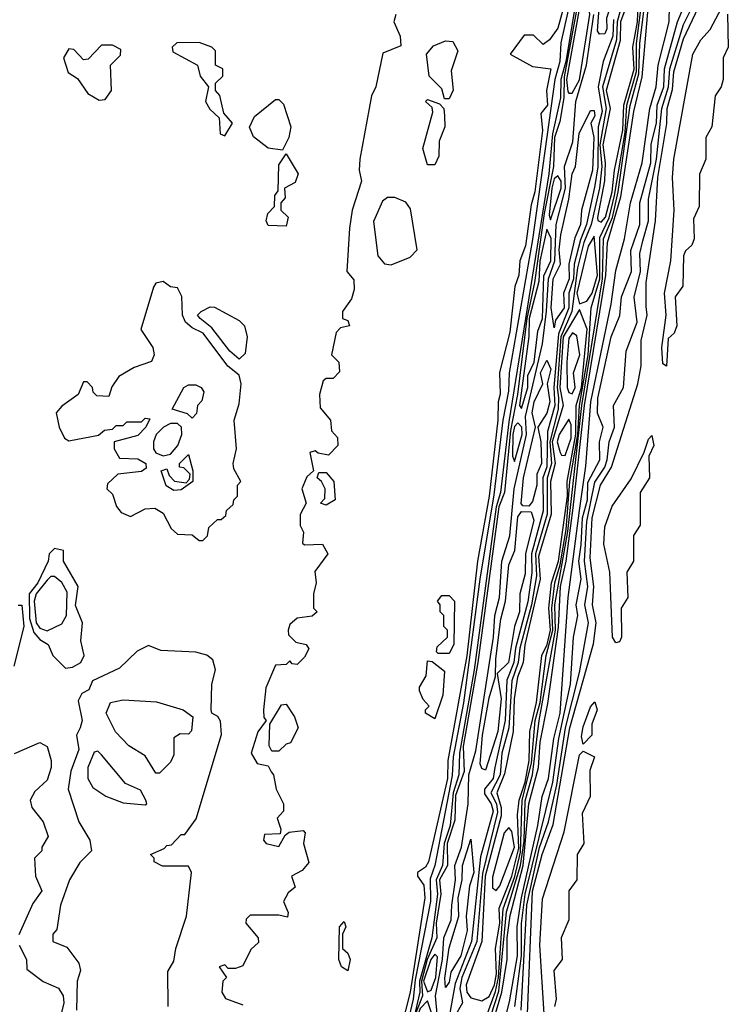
# Model space of a CAD drawing. Extents: x 2889633 to 3052318, y 540750 to 918690.
# Tile 85 of 256: x 3041059 to 3043016, y 594311 to 597031. Entities that reach past the tile are written whole.
import ezdxf

# ---------------------------------------------------------------- set-up
doc = ezdxf.new("R2010")
doc.units = 0

msp = doc.modelspace()

# ---------------------------------------------------------------- linework, layer by layer
at = {"layer": '0CON02XD'}
for points in [[(3042627.1, 597272.9), (3042567.5, 596915), (3042553.7, 596865), (3042552.2, 596815), (3042530.5, 596715), (3042520.2, 596605), (3042409.7, 595920.3), (3042387.1, 595725), (3042375.2, 595685), (3042314.4, 595235), (3042273.4, 595005), (3042271.3, 594945), (3042256, 594895), (3042247.5, 594805), (3042231, 594755), (3042226.9, 594695), (3042209.2, 594655), (3042212.9, 594615), (3042196.9, 594495), (3042162.6, 594375), (3042164.1, 594345), (3042156.9, 594313.1), (3042101.1, 594068.9)], [(3042636.9, 597275), (3042562.6, 596872.6), (3042561.7, 596815), (3042550.3, 596749.7), (3042535.6, 596705), (3042533.1, 596625), (3042507.6, 596495), (3042480.8, 596305), (3042459, 596205), (3042433.3, 595995), (3042413.9, 595896.1), (3042398.2, 595725), (3042382.3, 595685), (3042324, 595255), (3042283.3, 595023.3), (3042286.1, 594953.9), (3042262.3, 594887.7), (3042260.5, 594819.6), (3042239.5, 594755), (3042240, 594695), (3042218.1, 594655), (3042221.6, 594615), (3042209, 594535), (3042210.5, 594495), (3042184.5, 594435), (3042168.5, 594375), (3042171.6, 594335), (3042152.2, 594285)], [(3042747.1, 597165), (3042709, 597025), (3042707.2, 596975), (3042668.6, 596845), (3042678.8, 596785), (3042661.3, 596685), (3042666.6, 596625), (3042659.7, 596565), (3042637.5, 596465), (3042617.3, 596415), (3042599.5, 596345), (3042583.6, 596225), (3042553.3, 596155), (3042543, 596015), (3042546.6, 595986.6), (3042546.4, 595955), (3042522.7, 595865), (3042527.4, 595805), (3042515.2, 595764.8), (3042515.8, 595665), (3042483.7, 595555), (3042485.8, 595495), (3042472.6, 595415), (3042440, 595295), (3042435.3, 595255), (3042418, 595205), (3042410, 595075), (3042390.7, 595005), (3042385.9, 594945), (3042360, 594895), (3042375.3, 594865), (3042378.3, 594841.7), (3042337.2, 594672.8), (3042321.8, 594485), (3042280.4, 594385), (3042274.6, 594355), (3042281.4, 594315), (3042258.8, 594275)], [(3042583.4, 597103.4), (3042553.6, 596966.4), (3042550.7, 596915), (3042536.7, 596865), (3042475, 596423.3), (3042410.8, 596055), (3042408.8, 596005), (3042393.1, 595925), (3042368.4, 595718.4), (3042330, 595485), (3042285, 595143.8), (3042256.1, 594995), (3042253.4, 594943.4), (3042205.8, 594695), (3042192.2, 594657.8), (3042193.3, 594595), (3042150.8, 594379.2), (3042145.8, 594325.7), (3042099.2, 594129.2)], [(3042572.1, 597105), (3042545, 597007.5), (3042522.5, 596975), (3042505, 596962.5), (3042477.7, 596987.7), (3042451.7, 596988.3), (3042413.3, 596935), (3042475, 596901.2), (3042526, 596895), (3042513.3, 596835), (3042516.4, 596795), (3042498.3, 596771.7), (3042503.1, 596725), (3042481.9, 596555), (3042471.1, 596518.9), (3042455.6, 596405.6), (3042440, 596365), (3042437.1, 596325), (3042426, 596294), (3042412.7, 596167.3), (3042383.9, 596056.1), (3042386.1, 595996.1), (3042380, 595975), (3042379.5, 595925), (3042355.4, 595715), (3042322.9, 595535), (3042293.4, 595273.4), (3042241.5, 594985), (3042240, 594935), (3042187.5, 594705), (3042179.5, 594690.4), (3042157.5, 594675), (3042157.5, 594665), (3042175, 594640), (3042178.1, 594605), (3042136.9, 594345), (3042112.6, 594247.4)], [(3042349.2, 594075), (3042411.9, 594318.1), (3042434, 594445), (3042432.8, 594525), (3042444.3, 594605), (3042490, 594805), (3042502.1, 594885), (3042519.2, 594935), (3042533.8, 595045), (3042551.5, 595115), (3042573.8, 595435), (3042604.7, 595675), (3042622.2, 595797.8), (3042636, 595975), (3042692.1, 596245), (3042705, 596337.5), (3042729.4, 596425), (3042745.6, 596525), (3042777.5, 596635), (3042799.5, 596785), (3042816.9, 596845), (3042821.9, 596905), (3042852.9, 597025), (3042854.2, 597115)], [(3042575, 596827.5), (3042585, 596828.1), (3042605.2, 596864.8), (3042633.5, 597045), (3042625, 597107.5), (3042615, 597100), (3042605, 597064), (3042569, 596865), (3042572.7, 596832.7), (3042575, 596827.5)], [(3042750.9, 597115), (3042718.4, 597025), (3042717.1, 596972.9), (3042678.3, 596835), (3042689.2, 596785), (3042669, 596685), (3042675.9, 596635), (3042674.2, 596585.8), (3042654.7, 596484.6), (3042655.8, 596475.8), (3042665, 596471.4)], [(3042660.5, 596990.4), (3042655, 597000), (3042660, 597075), (3042665, 597090), (3042685, 597100), (3042690, 597065), (3042679.2, 597035), (3042680.8, 597005), (3042675, 596991.2), (3042660.5, 596990.4)], [(3042665, 596471.4), (3042676.5, 596485), (3042695.2, 596554.8), (3042701.2, 596615), (3042724.4, 596725.6), (3042727, 596795), (3042756, 596894), (3042752.6, 596955), (3042764.8, 597025), (3042769.1, 597115)], [(3042845, 596073.3), (3042835, 596080), (3042832, 596125), (3042843.8, 596215), (3042840, 596275), (3042856.7, 596365), (3042866.7, 596505), (3042861.4, 596595), (3042865.8, 596645), (3042918, 596935), (3042940, 596975), (3042966.1, 597003.9), (3043013.3, 597095)], [(3042348.8, 594245), (3042382, 594348), (3042403.4, 594566.6), (3042442.2, 594695), (3042451.9, 594761.9), (3042455, 594873.3), (3042474.8, 594945.2), (3042493.2, 595095), (3042538.4, 595345), (3042537, 595415), (3042573, 595617), (3042611.5, 595965), (3042668.5, 596315), (3042671.1, 596425), (3042696, 596484), (3042712, 596555), (3042745, 596793.3), (3042768.9, 596881.1), (3042771.1, 596965), (3042785, 597076.7)], [(3042360.9, 594245), (3042390.5, 594345), (3042405.3, 594435), (3042404.7, 594495), (3042413.3, 594556.7), (3042449.5, 594695), (3042465.4, 594865), (3042491.8, 594965), (3042496.2, 595035), (3042517.6, 595142.4), (3042546.7, 595353.3), (3042552, 595465), (3042567.7, 595535), (3042587.5, 595682.5), (3042618.4, 595965), (3042677.5, 596325), (3042682.5, 596415), (3042719, 596541.1), (3042755, 596777.5), (3042777.6, 596872.4), (3042795, 597072.5)], [(3042426.4, 594305), (3042444.7, 594445), (3042444.7, 594534.7), (3042454.8, 594615.2), (3042531.3, 594925), (3042547.8, 595045), (3042580, 595195), (3042588.6, 595325), (3042600, 595385), (3042595.6, 595415), (3042609.4, 595485), (3042603.1, 595535), (3042609.4, 595580.6), (3042613.4, 595655), (3042626.9, 595705), (3042627.8, 595752.2), (3042660.6, 595815), (3042660, 595865), (3042670, 595905), (3042654.2, 595944.2), (3042655.8, 595985), (3042692.5, 596155), (3042716.1, 596213.9), (3042720.8, 596265), (3042748.6, 596335), (3042746.8, 596393.2), (3042771.4, 596465), (3042771.9, 596525), (3042802.1, 596635), (3042803.1, 596686.9), (3042817.7, 596745), (3042819.2, 596795), (3042837.5, 596845), (3042839.6, 596895), (3042875.5, 597025), (3042897.1, 597075)], [(3042097.5, 597045), (3042092.5, 597025), (3042110, 596985), (3042111.7, 596958.3), (3042061.7, 596938.3), (3042042, 596845), (3042030.7, 596820.7), (3041998.6, 596645), (3041996.2, 596615), (3042002.5, 596585), (3041976.7, 596505), (3041970, 596455), (3041962.5, 596335), (3041981.7, 596311.7), (3041982.5, 596285), (3041975, 596260), (3041950, 596225), (3041950, 596205), (3041965, 596200), (3041970, 596185), (3041945, 596180), (3041933, 596167), (3041920, 596105), (3041940, 596085), (3041941.7, 596058.3), (3041925, 596040), (3041905, 596040), (3041897, 596033), (3041886.7, 595995), (3041888.3, 595958.3), (3041917.5, 595925), (3041920, 595895), (3041937, 595877), (3041937.5, 595855), (3041911.7, 595828.3), (3041883, 595833), (3041875, 595840), (3041860, 595835), (3041870, 595785), (3041851.7, 595768.3), (3041838, 595735), (3041850, 595695), (3041833.6, 595663.6), (3041833.6, 595633.6), (3041842.5, 595615), (3041840, 595585), (3041845, 595580), (3041895, 595582.5), (3041910, 595555), (3041873.6, 595506.4), (3041877.5, 595475), (3041870, 595445), (3041870, 595405), (3041880, 595395), (3041867, 595383), (3041825, 595377.5), (3041805, 595360), (3041800, 595345), (3041801.7, 595331.7), (3041821.7, 595311.7), (3041850, 595305), (3041857, 595293), (3041845, 595270), (3041825, 595250), (3041811.7, 595251.7), (3041805, 595260), (3041795, 595250), (3041765, 595247.5), (3041738.8, 595185), (3041732, 595125), (3041733.6, 595103.6), (3041740, 595095), (3041716.4, 595063.6), (3041698.6, 595005), (3041715, 594976.7), (3041745, 594970), (3041753, 594953), (3041760, 594945), (3041767.5, 594905), (3041787.5, 594865), (3041787.5, 594845), (3041770, 594825), (3041780, 594795), (3041778.3, 594781.7), (3041735, 594780), (3041732.5, 594765), (3041740, 594755), (3041775, 594747.5), (3041791.7, 594778.3), (3041803, 594787), (3041841.7, 594791.7), (3041847.5, 594785), (3041842.5, 594755), (3041857, 594703), (3041839.3, 594680.7), (3041810, 594665), (3041820, 594635), (3041800.7, 594619.3), (3041787.5, 594595), (3041800, 594565), (3041798.3, 594551.7), (3041775, 594557.5), (3041695, 594557.5), (3041683.9, 594546.1), (3041683.3, 594535), (3041717.5, 594495), (3041718.3, 594481.7), (3041697, 594463), (3041675, 594417.5), (3041655, 594410), (3041635, 594410), (3041625, 594420), (3041610, 594415), (3041630, 594385), (3041620, 594375), (3041617.5, 594345), (3041627, 594327), (3041675, 594310)], [(3042212.1, 594285), (3042207.1, 594335), (3042226.6, 594435), (3042230.6, 594495), (3042250.7, 594545), (3042252, 594585), (3042262, 594655), (3042260.6, 594695), (3042278.9, 594745), (3042297.7, 594865), (3042299.2, 594945), (3042318.7, 595011.3), (3042367.6, 595325), (3042370.9, 595385), (3042383.8, 595435), (3042390.5, 595535), (3042412.5, 595605), (3042424.4, 595735), (3042458.2, 595885), (3042455.5, 595935), (3042502.9, 596135), (3042514.1, 596225.9), (3042519.1, 596315), (3042536.7, 596365), (3042540.8, 596465), (3042566.5, 596565), (3042563.1, 596625), (3042586.7, 596693.3), (3042594.5, 596805), (3042624.1, 596905), (3042644.2, 597045)], [(3042336, 594245), (3042373.2, 594346.8), (3042381.4, 594385), (3042393.7, 594575), (3042426.1, 594663.9), (3042441.7, 594731.7), (3042446.5, 594875), (3042472.5, 594977.5), (3042482.9, 595095), (3042496.2, 595145), (3042513.1, 595275), (3042531.5, 595345), (3042528.7, 595405), (3042536.4, 595475), (3042551.7, 595525), (3042567.7, 595622.3), (3042578.3, 595755), (3042600.3, 595885), (3042604.8, 595965), (3042629, 596105), (3042637.1, 596235), (3042661, 596315), (3042661.4, 596368.6), (3042661.1, 596428.9), (3042686.8, 596483.2), (3042702, 596545), (3042730.6, 596719.4), (3042735.7, 596795), (3042762.1, 596887.9), (3042762.3, 596965), (3042774.8, 597065.2)], [(3042443.5, 594295), (3042459.7, 594585), (3042494.6, 594744.6), (3042519.6, 594815), (3042542.2, 594917.8), (3042565.9, 595075), (3042605, 595227.5), (3042629.4, 595365), (3042620, 595415), (3042627.9, 595465), (3042618.5, 595535), (3042624.7, 595645), (3042646.9, 595753.1), (3042674.5, 595795), (3042680.9, 595815), (3042686.9, 595865), (3042701.9, 595905), (3042698.8, 595965), (3042726, 596015), (3042733.8, 596115), (3042764.2, 596195), (3042755.9, 596264.1), (3042773.3, 596335), (3042771.9, 596385), (3042779.8, 596420.2), (3042795.5, 596475), (3042795.6, 596535), (3042817.8, 596645), (3042832.5, 596785), (3042850.6, 596845), (3042854, 596895), (3042892.2, 597017.8), (3042916.4, 597065)], [(3042461.5, 594285), (3042475, 594623.3), (3042501.8, 594725), (3042532.3, 594807.7), (3042578, 595075), (3042643.2, 595306.8), (3042650.9, 595365), (3042640.5, 595415), (3042644.6, 595465.4), (3042633.9, 595543.9), (3042639.6, 595655), (3042662.7, 595745), (3042693.5, 595795), (3042765.7, 596025), (3042775.6, 596075), (3042775.6, 596145), (3042792.2, 596215), (3042788.7, 596238.7), (3042788.9, 596305), (3042814.5, 596475), (3042820.8, 596595), (3042846, 596744), (3042847.1, 596785), (3042861.9, 596838.1), (3042865, 596886.7), (3042892, 596978), (3042933.8, 597065)], [(3043013.8, 597046.2), (3043015.8, 596955), (3043002, 596925), (3043001.2, 596865), (3042996.2, 596845), (3042979.5, 596820.4), (3042970, 596735), (3042954, 596705), (3042954, 596645), (3042935.9, 596604.1), (3042935.8, 596515), (3042919.3, 596480.7), (3042921.2, 596425), (3042915, 596407.5), (3042897.5, 596392.5), (3042891.7, 596378.3), (3042890, 596295), (3042868.8, 596265), (3042874, 596185), (3042866, 596165), (3042850, 596150), (3042845, 596073.3)], [(3042698.8, 597031.2), (3042697.3, 596985), (3042670, 596915), (3042656.6, 596845), (3042667.5, 596777.5), (3042656.4, 596735), (3042655.8, 596624.2), (3042647.6, 596572.3), (3042624.6, 596465), (3042607.2, 596422.8), (3042590.3, 596355), (3042588, 596315), (3042575.8, 596275), (3042575.2, 596234.8), (3042546.9, 596163.1), (3042534, 596015), (3042536.5, 595965), (3042516.8, 595893.2), (3042514.7, 595795.4), (3042503.8, 595765), (3042504.5, 595674.5), (3042472.7, 595555), (3042472.9, 595502.9), (3042462.4, 595422.4), (3042428.2, 595295), (3042423.3, 595255), (3042403.9, 595206.1), (3042399.6, 595095), (3042371.2, 594965), (3042366.5, 594935), (3042342.7, 594905), (3042342.7, 594892.7), (3042361.2, 594865), (3042366.6, 594845), (3042331.4, 594718.6), (3042306.2, 594485), (3042261.7, 594368.3), (3042226.5, 594175)], [(3041278.3, 596808.3), (3041295, 596810), (3041312.5, 596835), (3041310, 596905), (3041337, 596933), (3041338.3, 596948.3), (3041315, 596960), (3041285, 596960), (3041248.3, 596921.7), (3041235, 596920), (3041208.3, 596948.3), (3041195, 596950), (3041180, 596925), (3041192.5, 596885), (3041218.3, 596868.3), (3041247, 596827), (3041278.3, 596808.3)], [(3041625, 596710), (3041646.7, 596745), (3041622.5, 596772.5), (3041611.7, 596821.7), (3041600, 596835), (3041600, 596855), (3041620, 596875), (3041620, 596895), (3041600, 596905), (3041600, 596945), (3041590, 596955), (3041555, 596967.5), (3041493, 596967), (3041480, 596955), (3041481.7, 596941.7), (3041550, 596905), (3041557.5, 596875), (3041580, 596845), (3041572.5, 596805), (3041583.6, 596783.6), (3041610, 596760), (3041612.5, 596715), (3041625, 596710)], [(3042245, 596812.5), (3042232.5, 596812.5), (3042225, 596840), (3042190, 596875), (3042182.5, 596935), (3042201.7, 596958.3), (3042235, 596972.5), (3042255, 596970), (3042268.8, 596945), (3042250.7, 596889.3), (3042256.4, 596836.4), (3042245, 596812.5)], [(3041785, 596670), (3041745, 596676.2), (3041705, 596707.5), (3041693.9, 596733.9), (3041707, 596763), (3041765, 596810), (3041775, 596810), (3041787, 596797), (3041807.5, 596735), (3041802.5, 596705), (3041785, 596670)], [(3042205, 596630), (3042185, 596630), (3042172.5, 596675), (3042200, 596775), (3042198.3, 596788.3), (3042180, 596805), (3042185, 596810), (3042218.3, 596798.3), (3042230, 596785), (3042232.5, 596765), (3042233.3, 596735), (3042217.5, 596695), (3042216.1, 596653.9), (3042205, 596630)], [(3042535, 596180), (3042526.5, 596235), (3042532.5, 596315), (3042552.2, 596355), (3042548.5, 596395), (3042553.3, 596436.7), (3042575.6, 596535), (3042584.4, 596605), (3042594.3, 596625), (3042603.8, 596716.2), (3042635, 596780), (3042645, 596780), (3042647.1, 596765), (3042636.2, 596745), (3042644.5, 596705), (3042640.9, 596615), (3042610.5, 596505), (3042607.5, 596465), (3042591.8, 596428.2), (3042575.4, 596355), (3042576.6, 596315), (3042560.6, 596275), (3042562.2, 596235), (3042538.8, 596201.2), (3042535, 596180)], [(3041795, 596460), (3041745, 596462.5), (3041740, 596475), (3041744, 596495), (3041762.5, 596515), (3041763.8, 596545), (3041772.5, 596557.5), (3041775, 596630), (3041795, 596660), (3041827.5, 596605), (3041819.3, 596580.7), (3041790, 596565), (3041791.7, 596538.3), (3041780, 596525), (3041780, 596505), (3041800, 596485), (3041795, 596460)], [(3042525, 596477.5), (3042554.6, 596565), (3042554.6, 596584.6), (3042545, 596599.2), (3042535, 596591.4), (3042528.1, 596565), (3042521.2, 596491.2), (3042525, 596477.5)], [(3042085, 596353.8), (3042137.5, 596375), (3042156.2, 596395), (3042138.1, 596508.1), (3042125, 596526.2), (3042095, 596540), (3042075, 596540), (3042060.8, 596529.2), (3042036.4, 596473.6), (3042048.3, 596378.3), (3042066.4, 596356.4), (3042085, 596353.8)], [(3042445, 595956.7), (3042462.5, 596015), (3042462.5, 596047.5), (3042479.6, 596085), (3042489.8, 596170.2), (3042502.5, 596205), (3042506.7, 596323.3), (3042525.8, 596365), (3042526.5, 596426.5), (3042515, 596452.5), (3042495, 596363.3), (3042492.4, 596307.7), (3042466.3, 596205), (3042464.8, 596155.2), (3042438.8, 595965), (3042445, 595956.7)], [(3042605, 596246.2), (3042625, 596252.9), (3042640.3, 596275), (3042654.2, 596325), (3042645, 596432.5), (3042628.5, 596405), (3042597.3, 596275), (3042605, 596246.2)], [(3041565, 595592.5), (3041577.5, 595605), (3041581.7, 595628.3), (3041605, 595650), (3041615, 595650), (3041628.3, 595661.7), (3041630, 595675), (3041648.3, 595691.7), (3041650, 595705), (3041660, 595715), (3041660, 595745), (3041670, 595755), (3041650, 595790), (3041648.8, 595805), (3041658.1, 595845), (3041651.2, 595925), (3041665, 595970), (3041670.6, 596025), (3041665, 596048.8), (3041634, 596074), (3041566, 596165), (3041535, 596179.2), (3041517.1, 596195), (3041508.6, 596215), (3041506.4, 596266.4), (3041495, 596290), (3041475, 596292.5), (3041455, 596307.5), (3041435, 596302.5), (3041428.3, 596291.7), (3041393.3, 596175), (3041426.7, 596125), (3041430, 596105), (3041423, 596087), (3041375, 596070), (3041332.5, 596045), (3041313, 596017), (3041305, 595990), (3041271.7, 595991.7), (3041261.7, 596001.7), (3041260, 596015), (3041245, 596030), (3041235, 596030), (3041220, 595995), (3041175, 595963.3), (3041160, 595945), (3041167.5, 595905), (3041182.5, 595875), (3041195, 595867.5), (3041277, 595883), (3041293, 595897), (3041315, 595900), (3041325, 595910), (3041345, 595910), (3041355, 595920), (3041395, 595920), (3041405, 595930), (3041418.3, 595928.3), (3041407.5, 595905), (3041385, 595882.5), (3041320, 595865), (3041320, 595845), (3041335, 595820), (3041385, 595817.5), (3041407.5, 595805), (3041408.3, 595791.7), (3041395, 595782.5), (3041330, 595775), (3041301.7, 595748.3), (3041300, 595735), (3041315, 595720), (3041326.1, 595686.1), (3041339.5, 595669.6), (3041365, 595658.8), (3041405, 595680), (3041431.7, 595681.7), (3041455, 595667.5), (3041477.5, 595625), (3041495, 595610), (3041535, 595607.5), (3041555, 595592.5), (3041565, 595592.5)], [(3041665, 596093.3), (3041638.8, 596115), (3041590, 596180), (3041557.5, 596205), (3041550, 596215), (3041560, 596225), (3041585, 596237.5), (3041597, 596237), (3041665, 596200), (3041680, 596185), (3041687.5, 596155), (3041681.7, 596108.3), (3041665, 596093.3)], [(3042335, 594321.2), (3042355, 594332.5), (3042370.4, 594365), (3042375.6, 594395.5), (3042372.8, 594465), (3042384.8, 594535), (3042383.3, 594576.8), (3042418.1, 594665), (3042437.7, 594742.3), (3042433.8, 594835), (3042438.1, 594875), (3042455.2, 594925), (3042466.3, 594985), (3042468.1, 595065), (3042486.2, 595145), (3042501.1, 595275), (3042515.4, 595304.6), (3042524.8, 595345), (3042520.6, 595405), (3042527.8, 595475), (3042547.3, 595535), (3042572.2, 595715), (3042571, 595755), (3042595, 595886.2), (3042596.1, 595965), (3042610, 596015), (3042625.8, 596175.8), (3042605, 596230), (3042560.2, 596155), (3042551, 596015), (3042560, 595965), (3042529.8, 595865), (3042538.1, 595805), (3042524.4, 595755.6), (3042526.8, 595665), (3042492.1, 595547.9), (3042496, 595485), (3042453.9, 595303.9), (3042448.9, 595255), (3042433.3, 595215), (3042424.2, 595155), (3042421.3, 595065), (3042397.8, 594947.8), (3042376.8, 594895), (3042388.9, 594855), (3042388.3, 594831.7), (3042344.7, 594664.7), (3042335.3, 594484.7), (3042291.5, 594365), (3042293.5, 594345), (3042305, 594329.2), (3042335, 594321.2)], [(3042585, 595997.5), (3042592.5, 596015), (3042588.1, 596055), (3042606.1, 596105), (3042597.5, 596157.5), (3042585.5, 596165.5), (3042575, 596151.2), (3042570.3, 596085), (3042570.8, 596015), (3042575, 596000.8), (3042585, 595997.5)], [(3042465, 595687.5), (3042448.3, 595688.3), (3042444.1, 595694.1), (3042450.6, 595765), (3042483.8, 595905), (3042474.5, 595944.6), (3042480, 595975), (3042503.3, 596025), (3042497.5, 596055), (3042515, 596090), (3042525.4, 596065), (3042515.8, 596025), (3042523.3, 595975), (3042515, 595943.8), (3042490, 595905), (3042498.1, 595865), (3042499.5, 595805), (3042486.9, 595775), (3042486.7, 595745), (3042475, 595700), (3042465, 595687.5)], [(3041535, 595930), (3041522.5, 595942.5), (3041480, 595955), (3041512.5, 596015), (3041525, 596022.5), (3041545, 596022.5), (3041560, 596015), (3041567, 596003), (3041561.7, 595978.3), (3041550, 595965), (3041547, 595943), (3041535, 595930)], [(3042565, 595827.1), (3042582.2, 595875), (3042581.5, 595911.5), (3042575, 595927.1), (3042549, 595885), (3042543.4, 595865), (3042551.1, 595835), (3042555, 595828.1), (3042565, 595827.1)], [(3041455, 595825.8), (3041475, 595830.8), (3041495.8, 595855), (3041506.9, 595885), (3041505.7, 595905), (3041495, 595915.7), (3041475, 595915.5), (3041456, 595905), (3041436, 595885), (3041428, 595865), (3041428, 595845), (3041435, 595834), (3041455, 595825.8)], [(3042425, 595810), (3042446.4, 595885), (3042445.3, 595905.3), (3042435, 595917.5), (3042425, 595907.1), (3042421.1, 595885), (3042420, 595825), (3042425, 595810)], [(3042705, 595310), (3042696, 595325), (3042688.8, 595505), (3042672.1, 595582.1), (3042675, 595630), (3042695, 595686.7), (3042747.5, 595762.5), (3042783.9, 595836.1), (3042795, 595872.5), (3042805, 595882.5), (3042810, 595855), (3042796.2, 595825), (3042798.6, 595765), (3042772, 595725), (3042772.5, 595635), (3042754.2, 595605.8), (3042754.2, 595535), (3042735.6, 595504.4), (3042738.6, 595435), (3042720, 595405), (3042720.8, 595325), (3042715, 595312), (3042705, 595310)], [(3041485, 595730), (3041463.6, 595743.6), (3041450, 595785), (3041465, 595790), (3041471.7, 595771.7), (3041486.4, 595756.4), (3041518.3, 595751.7), (3041528.3, 595761.7), (3041530, 595775), (3041512.5, 595792.5), (3041500, 595795), (3041500, 595805), (3041525, 595830), (3041536.7, 595785), (3041537.5, 595755), (3041505, 595732.5), (3041485, 595730)], [(3041905, 595690), (3041890, 595695), (3041901.7, 595708.3), (3041902.5, 595735), (3041892.5, 595755), (3041880, 595765), (3041885, 595780), (3041905, 595780), (3041926.7, 595755), (3041930, 595705), (3041905, 595690)], [(3042345, 594957.5), (3042335, 594962.5), (3042330.8, 594975), (3042336.7, 595055), (3042355, 595157.5), (3042373.3, 595216.7), (3042373.8, 595265), (3042388.1, 595375), (3042400.6, 595425), (3042409.4, 595525), (3042426.2, 595565), (3042435, 595657.5), (3042445, 595672.5), (3042471.7, 595671.7), (3042478.6, 595648.6), (3042455.6, 595555), (3042455, 595500), (3042440, 595445), (3042438.9, 595395), (3042425.5, 595355), (3042408.8, 595255), (3042377.5, 595225), (3042388.8, 595155), (3042379.5, 595065), (3042345, 594957.5)], [(3041185, 595240), (3041205, 595242.5), (3041227.5, 595255), (3041236.7, 595275), (3041227.5, 595315), (3041232.5, 595365), (3041213, 595413), (3041220, 595465), (3041180, 595535), (3041180, 595565), (3041155, 595570), (3041140, 595555), (3041137.5, 595535), (3041109.4, 595475), (3041085.4, 595444.6), (3041086.4, 595376.4), (3041098.3, 595338.3), (3041115, 595318.8), (3041137.5, 595305), (3041150, 595275), (3041185, 595240)], [(3041135, 595343.1), (3041175, 595362), (3041188.6, 595385), (3041189.8, 595449.8), (3041175, 595475.8), (3041155, 595492.9), (3041145, 595492.5), (3041135, 595482.5), (3041104.5, 595445), (3041098.5, 595425), (3041104.6, 595365), (3041115, 595350), (3041135, 595343.1)], [(3042245, 595280), (3042215, 595280), (3042210, 595285), (3042211.7, 595298.3), (3042240, 595325), (3042240, 595345), (3042230, 595355), (3042230, 595385), (3042220, 595395), (3042220, 595415), (3042212.5, 595425), (3042225, 595440), (3042245, 595440), (3042260, 595425), (3042257.5, 595305), (3042245, 595280)], [(3041055, 595413.8), (3041065, 595413.3), (3041070, 595355), (3041042.5, 595245)], [(3041468.8, 594305), (3041468.3, 594401.7), (3041485, 594430), (3041490, 594465), (3041520, 594555), (3041533.3, 594675), (3041525, 594692.5), (3041453, 594693), (3041430, 594705), (3041430, 594715), (3041420, 594725), (3041458.3, 594741.7), (3041465, 594750), (3041478.3, 594751.7), (3041505, 594780), (3041515, 594780), (3041546.1, 594823.9), (3041616.1, 595056.1), (3041613.6, 595093.6), (3041606.4, 595106.4), (3041590, 595115), (3041587.5, 595125), (3041590, 595195), (3041600, 595235), (3041592.3, 595262.3), (3041575.9, 595275.9), (3041545, 595283.8), (3041448.3, 595288.3), (3041415, 595302.5), (3041383.6, 595286.4), (3041335, 595240), (3041260, 595205), (3041250, 595180), (3041230.7, 595169.3), (3041220.7, 595149.3), (3041231.2, 595095), (3041226.2, 595075), (3041216.2, 595055), (3041222, 595015), (3041200, 594955), (3041192.5, 594905), (3041222.5, 594815), (3041252.5, 594765), (3041257.5, 594735), (3041225, 594702.5), (3041196.7, 594655), (3041171.2, 594585), (3041161.7, 594518.3), (3041150, 594505), (3041150, 594485), (3041189.3, 594469.3), (3041222.5, 594425), (3041226.7, 594405), (3041217.5, 594375), (3041215.8, 594295)], [(3042205, 595100), (3042180, 595115), (3042180, 595125), (3042190, 595135), (3042173, 595153), (3042163, 595177), (3042163, 595187), (3042181.7, 595218.3), (3042185, 595260), (3042198.3, 595258.3), (3042231.7, 595231.7), (3042227.5, 595165), (3042205, 595100)], [(3041445, 594950), (3041435, 594950), (3041405, 594997.5), (3041360, 595025), (3041323.9, 595063.9), (3041297.5, 595115), (3041310, 595145), (3041345, 595152.5), (3041436.4, 595146.4), (3041510, 595125), (3041537.5, 595105), (3041533.6, 595066.4), (3041525, 595057.5), (3041501.7, 595058.3), (3041485, 595047.5), (3041485, 595000), (3041475, 594980), (3041445, 594950)], [(3041775, 595010), (3041755, 595010), (3041747.5, 595025), (3041750, 595085), (3041781.7, 595138.3), (3041795, 595140), (3041817.5, 595105), (3041827.5, 595075), (3041806.7, 595033.3), (3041795, 595030), (3041775, 595010)], [(3042615, 595030), (3042610.8, 595050.8), (3042615, 595077.5), (3042635, 595132.5), (3042647, 595147), (3042653.8, 595125), (3042638.8, 595085), (3042638.8, 595055), (3042615, 595030)], [(3041045, 595003.8), (3041115, 595034), (3041135, 595023.3), (3041146.2, 594985), (3041146.2, 594965), (3041135, 594930), (3041100.7, 594899.3), (3041087.5, 594875), (3041092.5, 594855), (3041123.3, 594815), (3041137.5, 594775), (3041120, 594745), (3041120, 594735), (3041100, 594715), (3041102.5, 594665), (3041120, 594625), (3041095, 594590), (3041057, 594503)], [(3041405, 594862.5), (3041410, 594865), (3041407.5, 594875), (3041393, 594903), (3041350.7, 594920.7), (3041285, 595000), (3041275, 595010), (3041265, 595007.5), (3041246.7, 594965), (3041246.7, 594935), (3041260.5, 594910.4), (3041296.4, 594886.4), (3041345, 594867.5), (3041405, 594862.5)], [(3042507.5, 594285), (3042495.6, 594475), (3042502.4, 594602.4), (3042562.6, 594787.4), (3042605, 595000), (3042615, 595010), (3042646.2, 594995), (3042633, 594957), (3042634.4, 594885), (3042611.8, 594838.2), (3042616.9, 594755), (3042598.6, 594725), (3042597.1, 594655), (3042575.6, 594625), (3042575.4, 594544.6), (3042554.2, 594495), (3042557.1, 594435), (3042534.2, 594405), (3042540, 594325), (3042535.8, 594305)], [(3042375, 594626), (3042385, 594638), (3042425.5, 594745), (3042418.3, 594788.2), (3042409.4, 594799.4), (3042396.5, 594785), (3042365, 594662.5), (3042365, 594633.3), (3042375, 594626)], [(3042235, 594357.5), (3042233.1, 594383.1), (3042245, 594467.5), (3042271.4, 594555), (3042269.4, 594605), (3042280.8, 594655), (3042281.9, 594695), (3042305, 594767.5), (3042312.9, 594675), (3042301.2, 594638.8), (3042292, 594555), (3042294.4, 594515), (3042277.3, 594445), (3042249.5, 594400.4), (3042245, 594372.5), (3042235, 594357.5)], [(3041965, 594403.3), (3041947.5, 594415), (3041940, 594435), (3041942.5, 594525), (3041955, 594540), (3041960, 594525), (3041950, 594505), (3041950, 594465), (3041965, 594452.5), (3041971.2, 594435), (3041965, 594403.3)], [(3041057.5, 594475), (3041077.5, 594435), (3041078.3, 594408.3), (3041123.9, 594373.9), (3041165.9, 594355.9), (3041178.8, 594335), (3041181.2, 594315), (3041166.2, 594255)], [(3042185, 594345.7), (3042195, 594350), (3042208, 594385), (3042212.3, 594442.3), (3042205, 594450), (3042194.2, 594435), (3042174.5, 594375), (3042185, 594345.7)], [(3042105, 593950.8), (3042115, 593955.7), (3042125, 593982), (3042133.2, 594046.8), (3042197.3, 594285), (3042185, 594321.2), (3042165, 594299.6), (3042155, 594272.5), (3042102.3, 593985), (3042105, 593950.8)]]:
    msp.add_lwpolyline(points, dxfattribs=at)

doc.saveas('drawing.dxf')
